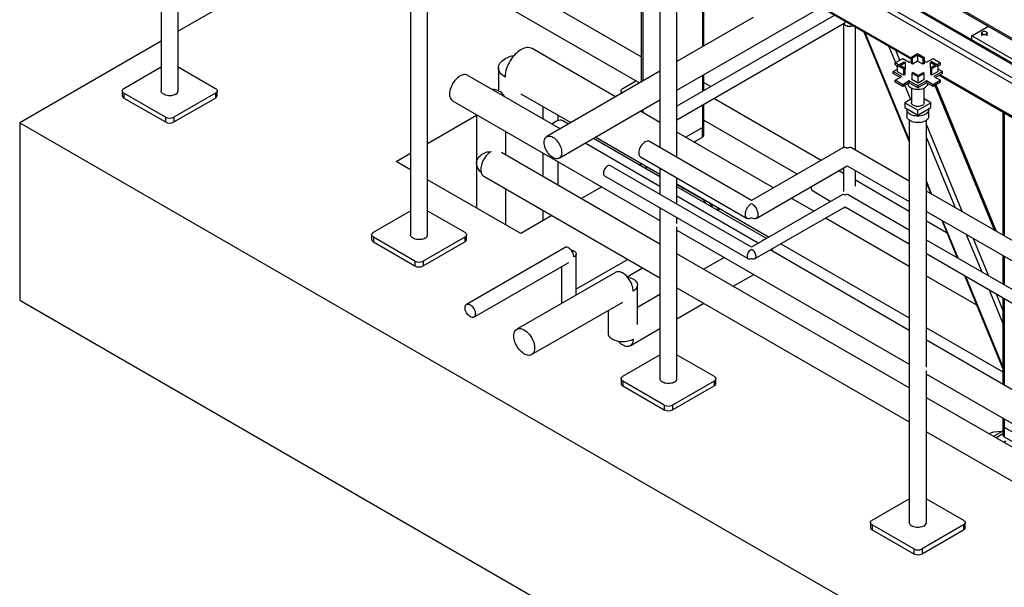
# Model space of a CAD drawing. Header units: millimetres. Extents: x 5 to 589, y 5 to 450.
# Tile 27 of 91: x 440 to 486, y 121 to 148. Entities that reach past the tile are written whole.
import ezdxf

# ---------------------------------------------------------------- set-up
doc = ezdxf.new("R2010")
doc.units = ezdxf.units.MM
doc.layers.add('TRAIT-FORT', color=4, linetype='Continuous', lineweight=25)

msp = doc.modelspace()

# ---------------------------------------------------------------- linework, layer by layer
at = {"layer": 'TRAIT-FORT', "color": 4, "linetype": 'Continuous', "lineweight": 25}
for p, q in [((446.81787, 162.77755), (446.81787, 144.27373)), ((447.60166, 144.27373), (447.60166, 162.77755)), ((458.28447, 156.15803), (458.28447, 137.6542)), ((459.06825, 137.6542), (459.06825, 156.15803)), ((468.84341, 154.48234), (496.89835, 138.28657)), ((469.07274, 154.61475), (496.89835, 138.55137)), ((470.14296, 154.61475), (496.89835, 139.16919)), ((496.89835, 139.22403), (470.30511, 154.57598)), ((456.15043, 151.94834), (447.60166, 147.01324)), ((468.89475, 145.8395), (459.06825, 151.51221)), ((471.13023, 151.60667), (481.31333, 145.72808)), ((471.17774, 151.63409), (481.31333, 145.78294)), ((471.71006, 151.27194), (471.71006, 146.30544)), ((471.77339, 146.342), (471.77339, 151.23538)), ((459.06825, 150.26392), (468.81767, 144.6357)), ((469.75107, 149.5385), (469.75107, 141.66007)), ((470.53485, 141.2076), (470.53485, 149.5385)), ((468.89475, 148.21547), (468.89475, 144.68019)), ((468.95808, 148.14361), (468.95808, 144.71675)), ((470.53485, 144.30382), (477.15768, 148.12709)), ((482.94454, 148.34268), (490.05038, 144.24056)), ((482.94732, 148.41421), (490.11372, 144.27713)), ((477.79548, 147.7589), (470.53485, 143.56742)), ((474.04196, 147.65162), (470.53485, 145.62701)), ((470.53485, 142.94328), (478.22053, 147.38013)), ((478.19735, 147.36675), (478.19735, 141.66303)), ((478.73789, 141.54705), (478.73789, 147.21485)), ((484.09398, 146.80343), (484.85243, 147.24127)), ((479.13236, 146.98713), (481.21766, 141.92967)), ((479.17626, 146.96179), (481.21766, 142.01078)), ((486.96063, 145.14854), (484.09398, 146.80343)), ((484.09398, 146.61583), (484.09398, 146.80343)), ((484.53218, 146.92039), (484.53218, 146.80343)), ((484.58512, 146.98327), (484.57174, 146.97554)), ((484.76288, 146.97554), (484.7495, 146.98327)), ((484.80245, 146.80343), (484.80245, 146.92039)), ((446.81787, 146.56077), (440.31274, 142.80544)), ((480.25795, 146.33734), (480.57455, 145.56948)), ((467.70991, 143.9962), (463.86935, 146.21331)), ((480.57947, 146.15174), (480.77244, 145.68372)), ((481.31333, 145.8195), (481.59763, 145.98362)), ((481.31333, 145.8195), (481.37067, 145.7864)), ((481.31333, 145.5326), (481.31333, 145.8195)), ((481.37067, 145.7864), (481.59763, 145.91742)), ((481.37067, 145.49951), (481.37067, 145.7864)), ((481.59763, 145.98362), (481.89385, 145.81261)), ((481.59763, 145.91742), (481.83652, 145.77952)), ((481.59763, 145.91742), (481.59763, 145.63053)), ((481.89385, 145.81261), (481.83652, 145.77952)), ((481.83652, 145.77952), (481.83652, 145.49262)), ((481.89385, 145.81261), (481.89385, 145.52572)), ((445.10755, 144.38406), (446.81787, 145.3714)), ((447.60166, 145.3714), (449.31197, 144.38406)), ((462.32885, 145.32385), (462.32885, 144.26914)), ((480.56227, 145.56239), (480.912, 145.76429)), ((480.72704, 145.46727), (480.56227, 145.56239)), ((480.56227, 145.47412), (480.56227, 145.56239)), ((480.67931, 145.40655), (480.56227, 145.47412)), ((480.63, 145.43502), (480.67931, 145.31543)), ((480.67931, 145.43971), (480.97553, 145.61072)), ((480.9636, 145.27559), (480.67931, 145.43971)), ((480.67931, 145.15282), (480.67931, 145.43971)), ((480.79397, 145.43971), (481.03286, 145.57762)), ((481.02093, 145.30869), (480.79397, 145.43971)), ((480.912, 145.76429), (481.21778, 145.58777)), ((480.97553, 145.61072), (481.03286, 145.57762)), ((481.03286, 145.57762), (481.03286, 145.29073)), ((481.21778, 145.58777), (481.31333, 145.64293)), ((481.37067, 145.49951), (481.31333, 145.5326)), ((481.59763, 145.63053), (481.37067, 145.49951)), ((481.83652, 145.49262), (481.59763, 145.63053)), ((481.89385, 145.52572), (481.83652, 145.49262)), ((481.89385, 145.64981), (482.00133, 145.58777)), ((482.00133, 145.58777), (482.3071, 145.76429)), ((482.42513, 145.45348), (482.18625, 145.31557)), ((482.25551, 145.6176), (482.19817, 145.5845)), ((482.19817, 145.5845), (482.42513, 145.45348)), ((482.19817, 145.32246), (482.19817, 145.5845)), ((482.5398, 145.45348), (482.24358, 145.28248)), ((482.25551, 145.6176), (482.5398, 145.45348)), ((482.3071, 145.76429), (482.65684, 145.56239)), ((482.65684, 145.56239), (482.50399, 145.47416)), ((482.65684, 145.47412), (482.5398, 145.40655)), ((482.5398, 145.16659), (482.5398, 145.45348)), ((482.65684, 145.47412), (482.65684, 145.56239)), ((465.16134, 142.52494), (460.89409, 144.98837)), ((469.75107, 145.17454), (464.54385, 142.16848)), ((471.71006, 144.98225), (471.71006, 144.24586)), ((471.77339, 144.28242), (471.77339, 145.01881)), ((480.47627, 145.1597), (480.67931, 145.27691)), ((480.86805, 144.93354), (480.47627, 145.1597)), ((480.47627, 145.07143), (480.47627, 145.1597)), ((480.79159, 144.8894), (480.47627, 145.07143)), ((480.56227, 144.75702), (480.86805, 144.93354)), ((480.9636, 144.9887), (480.67931, 145.15282)), ((480.9636, 145.27559), (481.02093, 145.30869)), ((480.9636, 144.9887), (480.9636, 145.27559)), ((481.02093, 145.0218), (480.9636, 144.9887)), ((481.02093, 145.0218), (481.02093, 145.30869)), ((481.03286, 145.29073), (481.02093, 145.28384)), ((481.32526, 145.08058), (481.38259, 145.11368)), ((481.62148, 144.90958), (481.32526, 145.08058)), ((481.32526, 145.08058), (481.32526, 144.79369)), ((481.62148, 144.97577), (481.38259, 145.11368)), ((481.84844, 145.10679), (481.62148, 144.97577)), ((481.90577, 145.0737), (481.62148, 144.90958)), ((481.62148, 144.62268), (481.62148, 144.90958)), ((481.90577, 145.0737), (481.84844, 145.10679)), ((481.90577, 144.7868), (481.90577, 145.0737)), ((482.18625, 145.31557), (482.18625, 145.02868)), ((482.24358, 145.28248), (482.18625, 145.31557)), ((482.24358, 144.99558), (482.18625, 145.02868)), ((482.24358, 145.28248), (482.24358, 144.99558)), ((482.5398, 145.16659), (482.24358, 144.99558)), ((482.74284, 145.1597), (482.35106, 144.93354)), ((482.35106, 144.93354), (482.65684, 144.75702)), ((482.74284, 145.07143), (482.42752, 144.8894)), ((482.5398, 145.27691), (482.74284, 145.1597)), ((482.59683, 144.98714), (492.77993, 139.10856)), ((482.64433, 145.01457), (492.77993, 139.16341)), ((482.74284, 145.07143), (482.74284, 145.1597)), ((468.04075, 144.38406), (468.64716, 144.73413)), ((471.77339, 144.65641), (472.09731, 144.46941)), ((480.912, 144.55512), (480.56227, 144.75702)), ((480.56227, 144.66874), (480.56227, 144.75702)), ((480.912, 144.46685), (480.56227, 144.66874)), ((481.21778, 144.73164), (480.912, 144.55512)), ((481.21778, 144.64337), (480.912, 144.46685)), ((480.912, 144.46685), (480.912, 144.55512)), ((481.00666, 144.52149), (481.27137, 143.87949)), ((481.60955, 144.50547), (481.21778, 144.73164)), ((481.21778, 144.64337), (481.21778, 144.73164)), ((481.60955, 144.4172), (481.21778, 144.64337)), ((481.62148, 144.62268), (481.32526, 144.79369)), ((482.00133, 144.73164), (481.60955, 144.50547)), ((482.00133, 144.64337), (481.60955, 144.4172)), ((481.60955, 144.4172), (481.60955, 144.50547)), ((481.90577, 144.7868), (481.62148, 144.62268)), ((482.3071, 144.55512), (482.00133, 144.73164)), ((482.00133, 144.64337), (482.00133, 144.73164)), ((482.3071, 144.46685), (482.00133, 144.64337)), ((482.65684, 144.75702), (482.3071, 144.55512)), ((482.65684, 144.66874), (482.3071, 144.46685)), ((482.3071, 144.46685), (482.3071, 144.55512)), ((482.3901, 144.51476), (485.13689, 137.85299)), ((485.23188, 137.79815), (482.44857, 144.54851)), ((482.65684, 144.66874), (482.65684, 144.75702)), ((445.02839, 144.27373), (445.02839, 144.05304)), ((447.01865, 143.06015), (445.10755, 144.1634)), ((445.10755, 144.1634), (445.10755, 143.94272)), ((449.31197, 144.1634), (447.40087, 143.06015)), ((449.31197, 144.1634), (449.31197, 143.94272)), ((449.39113, 144.05304), (449.39113, 144.27373)), ((463.35596, 144.13793), (465.65568, 142.81032)), ((467.96159, 144.27373), (467.96159, 144.14149)), ((481.2959, 144.41416), (481.31226, 144.37451)), ((481.31226, 144.40576), (481.31226, 143.72719)), ((481.31226, 144.40576), (481.31226, 143.72719)), ((481.90685, 143.72719), (481.90685, 144.40576)), ((481.90685, 143.72719), (481.90685, 144.40576)), ((445.10755, 143.94272), (447.01865, 142.83946)), ((447.40087, 142.83946), (449.31197, 143.94272)), ((460.21847, 143.81803), (469.75107, 138.31498)), ((464.3829, 142.97432), (464.3829, 143.54509)), ((465.11678, 141.17603), (469.75107, 143.85135)), ((471.71006, 143.62171), (471.71006, 142.58608)), ((471.77339, 142.67434), (471.77339, 143.65827)), ((477.15688, 141.06987), (472.22327, 143.91798)), ((481.31226, 143.90309), (481.00756, 143.72719)), ((481.00756, 143.72719), (481.60955, 143.37967)), ((481.00756, 143.72719), (481.00756, 143.5065)), ((481.60955, 143.37967), (482.21155, 143.72719)), ((482.21155, 143.72719), (481.90685, 143.90309)), ((482.21155, 143.5065), (482.21155, 143.72719)), ((447.01865, 143.06015), (447.01865, 142.83946)), ((447.40087, 143.06015), (447.40087, 142.83946)), ((459.06825, 141.85212), (461.31286, 143.1479)), ((461.31286, 143.18625), (461.31286, 138.89028)), ((461.31393, 143.18564), (461.31393, 140.92725)), ((465.07854, 142.90888), (465.07854, 143.1435)), ((469.75107, 142.81786), (468.85594, 143.33461)), ((468.89475, 143.35701), (468.89475, 143.31221)), ((468.95808, 143.39356), (468.95808, 143.27565)), ((481.00756, 143.5065), (481.60955, 143.15898)), ((481.10955, 143.39616), (481.10955, 143.09823)), ((481.10955, 143.39616), (481.10955, 143.09823)), ((481.60955, 143.15898), (482.21155, 143.5065)), ((481.60955, 143.15898), (481.60955, 143.37967)), ((482.10955, 143.09823), (482.10955, 143.39616)), ((482.10955, 143.09823), (482.10955, 143.39616)), ((485.52131, 143.29887), (485.52131, 137.63107)), ((485.58464, 143.26231), (485.58464, 137.59451)), ((440.31274, 142.80544), (440.31274, 134.64003)), ((440.31274, 142.80544), (523.56008, 94.74777)), ((465.54269, 142.74509), (465.2923, 142.88964)), ((471.77339, 142.9294), (476.07571, 140.44572)), ((471.77339, 142.23297), (471.77339, 142.67434)), ((481.21766, 142.91898), (481.21766, 124.41515)), ((482.00145, 131.55543), (482.00145, 142.91898)), ((482.00145, 142.70302), (483.64645, 138.7134)), ((462.66528, 141.31737), (462.66528, 142.40552)), ((474.96795, 139.80622), (470.53485, 142.3654)), ((470.93131, 142.13652), (471.71006, 142.58608)), ((471.71006, 142.14471), (471.71006, 142.58608)), ((469.75107, 139.87535), (466.30738, 141.86335)), ((469.75107, 140.31565), (466.68873, 142.0835)), ((466.80172, 142.14873), (469.75107, 140.44611)), ((473.96516, 139.22733), (469.26604, 141.94007)), ((471.31359, 141.91584), (471.71006, 142.14471)), ((482.00145, 142.10885), (483.32493, 138.89901)), ((457.62526, 141.01909), (458.28447, 141.39965)), ((469.75107, 137.22684), (462.46734, 141.43164)), ((464.3829, 140.32581), (464.3829, 141.41396)), ((478.158, 141.6478), (473.96516, 139.22733)), ((481.21766, 140.11551), (478.56337, 141.6478)), ((458.28447, 140.63854), (457.62526, 141.01909)), ((465.07854, 139.92423), (465.07854, 141.01237)), ((473.96516, 137.08543), (467.47849, 140.83011)), ((468.92519, 140.92288), (468.81219, 140.85765)), ((468.86067, 141.23787), (473.76247, 138.40812)), ((474.16784, 138.40812), (478.36068, 140.82859)), ((478.36068, 140.82859), (481.21766, 139.17929)), ((467.20824, 140.36197), (473.83003, 136.53929)), ((469.11785, 140.74333), (469.11785, 140.68119)), ((469.75107, 140.72385), (469.75107, 139.51817)), ((478.19735, 140.46922), (477.96776, 140.60176)), ((478.19735, 140.7343), (478.19735, 139.64288)), ((478.73789, 139.882), (478.73789, 140.61083)), ((463.35855, 137.70933), (459.06825, 140.18607)), ((461.6518, 140.34208), (469.75107, 135.66647)), ((470.53485, 139.06571), (470.53485, 140.27138)), ((470.53485, 139.99364), (474.76886, 137.5494)), ((470.53485, 139.96547), (471.67184, 139.3091)), ((481.21766, 138.72563), (478.73789, 140.15717)), ((482.00145, 140.10988), (482.24324, 139.52346)), ((482.00145, 140.02876), (482.19934, 139.5488)), ((462.66422, 138.11016), (462.66422, 139.75763)), ((467.07938, 139.85732), (466.13691, 139.31324)), ((474.65586, 137.48417), (470.53485, 139.86318)), ((478.13001, 139.48975), (473.96516, 137.08543)), ((476.75798, 139.68225), (477.61073, 139.18998)), ((481.21766, 137.86329), (478.40025, 139.48975)), ((492.68426, 133.49599), (482.00145, 139.66304)), ((474.27451, 137.26402), (470.53485, 139.42288)), ((471.67184, 139.33727), (471.67184, 139.3091)), ((471.77419, 139.27819), (471.74828, 139.24132)), ((471.74828, 139.24132), (471.86624, 139.09458)), ((471.97633, 139.16149), (472.17201, 138.91806)), ((476.82308, 138.73528), (475.77882, 139.33811)), ((456.57415, 137.76453), (458.28447, 138.75188)), ((459.06825, 138.75188), (460.77857, 137.76453)), ((464.78545, 138.53306), (463.35855, 137.70933)), ((464.3829, 138.30067), (464.3829, 138.76545)), ((469.75107, 138.89403), (469.75107, 131.03468)), ((472.36408, 138.80719), (472.38132, 138.83172)), ((472.38132, 138.83172), (472.46445, 138.87971)), ((472.40743, 138.78216), (472.52043, 138.84739)), ((474.10028, 136.53929), (478.26513, 138.94361)), ((478.26513, 138.94361), (481.21766, 137.23915)), ((482.00145, 138.72683), (492.68426, 132.55977)), ((470.53485, 138.17495), (470.53485, 138.44156)), ((481.21766, 136.19834), (477.36367, 138.4232)), ((482.95144, 137.72474), (482.00145, 138.27316)), ((482.70595, 138.32012), (483.41807, 136.59302)), ((482.74985, 138.29478), (483.46197, 136.56768)), ((456.49499, 137.6542), (456.49499, 137.43352)), ((460.85773, 137.43352), (460.85773, 137.6542)), ((470.53485, 131.03468), (470.53485, 138.01835)), ((470.53485, 137.86252), (481.21766, 131.69546)), ((483.83154, 137.67033), (484.54366, 135.94324)), ((458.48525, 136.44062), (456.57415, 137.54388)), ((456.57415, 137.54388), (456.57415, 137.32319)), ((456.57415, 137.32319), (458.48525, 136.21994)), ((460.77857, 137.54388), (458.86747, 136.44062)), ((458.86747, 136.21994), (460.77857, 137.32319)), ((460.77857, 137.54388), (460.77857, 137.32319)), ((474.45775, 137.3698), (474.44472, 137.37759)), ((475.30944, 137.23733), (481.21766, 133.82659)), ((492.68426, 131.24377), (482.00145, 137.41082)), ((484.15306, 137.48473), (484.86518, 135.75763)), ((465.38741, 137.06469), (460.85832, 134.4501)), ((465.89416, 134.87885), (465.89416, 136.7721)), ((481.21766, 130.60731), (470.53485, 136.77437)), ((481.21766, 133.25582), (474.8151, 136.95195)), ((482.00145, 136.78668), (492.68426, 130.61962)), ((458.48525, 136.44062), (458.48525, 136.21994)), ((458.86747, 136.44062), (458.86747, 136.21994)), ((461.19613, 133.86493), (465.55629, 136.382)), ((468.26963, 136.52169), (465.89416, 135.15036)), ((472.71012, 136.60676), (471.76766, 136.06269)), ((485.52131, 136.69485), (485.52131, 135.37885)), ((485.58464, 136.65829), (485.58464, 135.34229)), ((467.70294, 135.92304), (463.17385, 133.30845)), ((465.21848, 136.18698), (465.21848, 134.56524)), ((468.23994, 135.72437), (468.94536, 136.1316)), ((473.11912, 135.2825), (474.06158, 135.82658)), ((484.31902, 134.40796), (482.00145, 135.74587)), ((483.75581, 135.7739), (485.52131, 131.49204)), ((483.79971, 135.74857), (485.52131, 131.57316)), ((468.71642, 133.52113), (468.71642, 135.33787)), ((470.53485, 135.21401), (481.21766, 129.04695)), ((484.8814, 135.12412), (485.52131, 133.57214)), ((485.20292, 134.93851), (485.52131, 134.1663)), ((440.31274, 134.64003), (523.56008, 86.58236)), ((463.84947, 132.13812), (468.04069, 134.55766)), ((469.75107, 134.89853), (468.71642, 134.30125)), ((470.53485, 133.79064), (471.76766, 134.50232)), ((485.52131, 134.7547), (485.52131, 130.77138)), ((485.58464, 134.71814), (485.58464, 130.73482)), ((467.36507, 134.16763), (467.36507, 133.13101)), ((468.37856, 132.54584), (469.75107, 133.33817)), ((482.00145, 133.37412), (485.52131, 131.34214)), ((492.68426, 126.6363), (482.00145, 132.80335)), ((468.04075, 131.145), (469.75107, 132.13235)), ((470.53485, 132.13235), (472.24517, 131.145)), ((482.00145, 124.41515), (482.00145, 131.39883)), ((467.96159, 131.03468), (467.96159, 130.81399)), ((469.95185, 129.8211), (468.04075, 130.92435)), ((468.04075, 130.92435), (468.04075, 130.70367)), ((472.24517, 130.92435), (470.33407, 129.8211)), ((472.24517, 130.92435), (472.24517, 130.70367)), ((472.32433, 130.81399), (472.32433, 131.03468)), ((482.00145, 131.24299), (492.68426, 125.07593)), ((468.04075, 130.70367), (469.95185, 129.60041)), ((470.33407, 129.60041), (472.24517, 130.70367)), ((492.68426, 123.98779), (482.00145, 130.15484)), ((469.95185, 129.8211), (469.95185, 129.60041)), ((470.33407, 129.8211), (470.33407, 129.60041)), ((485.52131, 129.21101), (485.52131, 128.88367)), ((485.58464, 129.17446), (485.58464, 128.7954)), ((482.00145, 128.59448), (492.68426, 122.42742)), ((485.07859, 128.37845), (485.46997, 128.60439)), ((485.46997, 128.60439), (485.09169, 128.57057)), ((485.52131, 128.88367), (485.52131, 128.44229)), ((485.58464, 128.7954), (486.80774, 128.08932)), ((485.58464, 128.7954), (485.58464, 128.35403)), ((484.91338, 128.508), (484.88377, 128.49091)), ((485.1905, 128.31384), (485.52131, 128.50481)), ((485.58464, 128.35403), (486.80774, 127.64795)), ((479.50734, 124.52548), (481.21766, 125.51282)), ((482.00145, 125.51282), (483.71176, 124.52548)), ((479.42818, 124.41515), (479.42818, 124.19447)), ((481.41844, 123.20157), (479.50734, 124.30483)), ((479.50734, 124.30483), (479.50734, 124.08414)), ((479.50734, 124.08414), (481.41844, 122.98089)), ((483.71176, 124.30483), (481.80066, 123.20157)), ((481.80066, 122.98089), (483.71176, 124.08414)), ((483.71176, 124.30483), (483.71176, 124.08414)), ((483.79092, 124.19447), (483.79092, 124.41515)), ((481.41844, 123.20157), (481.41844, 122.98089)), ((481.80066, 123.20157), (481.80066, 122.98089))]:
    msp.add_line(p, q, dxfattribs=at)
at = {"layer": 'TRAIT-FORT', "color": 4, "linetype": 'Continuous', "lineweight": 25, "flags": 128}
for points in [[(478.63816, 147.27243), (478.59715, 147.25653), (478.54992, 147.24485), (478.49971, 147.23855), (478.44834, 147.23784), (478.39767, 147.24276), (478.34953, 147.25313), (478.30566, 147.26857), (478.26764, 147.28852), (478.23684, 147.31226), (478.21439, 147.33895), (478.20109, 147.3676), (478.20077, 147.36872)], [(484.75034, 146.85884), (484.71849, 146.84819), (484.68285, 146.8429), (484.64606, 146.84335), (484.61084, 146.84952), (484.57981, 146.86094), (484.55527, 146.87677), (484.53904, 146.89584), (484.53233, 146.91673), (484.53562, 146.93789), (484.54868, 146.95775), (484.57054, 146.97484), (484.57174, 146.97554)], [(484.73871, 146.8829), (484.76257, 146.8974), (484.77796, 146.91532), (484.78352, 146.93506), (484.77876, 146.95487), (484.76409, 146.97299), (484.74082, 146.9878), (484.71102, 146.998), (484.67734, 147.00268), (484.64277, 147.00141), (484.61038, 146.99433), (484.58304, 146.98204), (484.5632, 146.96565), (484.5526, 146.94661), (484.5522, 146.92661), (484.56203, 146.90743), (484.58121, 146.89078), (484.60804, 146.87813), (484.64014, 146.87061), (484.67465, 146.86888), (484.70851, 146.87311), (484.73871, 146.8829)], [(484.76288, 146.97554), (484.76802, 146.97241), (484.7886, 146.95479), (484.80018, 146.93463), (484.8019, 146.9134), (484.79365, 146.8927), (484.77602, 146.87405), (484.75034, 146.85884)], [(463.86935, 146.21331), (463.82417, 146.23516), (463.76841, 146.25217), (463.7088, 146.26051), (463.6459, 146.26011), (463.58029, 146.25097), (463.51258, 146.23317), (463.44341, 146.20688), (463.37342, 146.17235), (463.30327, 146.12989), (463.23361, 146.07991), (463.16509, 146.02287), (463.09835, 145.9593), (463.03402, 145.8898), (462.97269, 145.81502), (462.91494, 145.73565), (462.86131, 145.65243), (462.81229, 145.56615), (462.76835, 145.47761), (462.7299, 145.38762), (462.69729, 145.29705), (462.67082, 145.20672), (462.65076, 145.11749), (462.63728, 145.03019), (462.6305, 144.94562), (462.62966, 144.90483)], [(462.62943, 144.90474), (462.61232, 144.91487), (462.54742, 144.95821), (462.49006, 145.00496), (462.44079, 145.05469), (462.40006, 145.10693), (462.36825, 145.1612), (462.34567, 145.21698), (462.33252, 145.27376), (462.32892, 145.33102), (462.33491, 145.3882), (462.35044, 145.44478), (462.37535, 145.50024), (462.40942, 145.55405), (462.45232, 145.60571), (462.50366, 145.65473), (462.56296, 145.70067), (462.62966, 145.74309)], [(460.89409, 144.98837), (460.85732, 145.00541), (460.81133, 145.01697), (460.76176, 145.01991), (460.7093, 145.01419), (460.65469, 144.9999), (460.59871, 144.97723), (460.54213, 144.9465), (460.48574, 144.90815), (460.43035, 144.86271), (460.37672, 144.81081), (460.32562, 144.7532), (460.27775, 144.69067), (460.23379, 144.62411), (460.19436, 144.55444), (460.16001, 144.48265), (460.13123, 144.40975), (460.10841, 144.33676), (460.09188, 144.26469), (460.08186, 144.19458), (460.07851, 144.12739)], [(481.15014, 144.60432), (481.15201, 144.5838), (481.16299, 144.5456), (481.18348, 144.50873), (481.21306, 144.47397), (481.25108, 144.44207), (481.29675, 144.41371), (481.34908, 144.38949), (481.40697, 144.36992), (481.46917, 144.35543), (481.53436, 144.34632), (481.60116, 144.34279), (481.66814, 144.34491), (481.73387, 144.35264), (481.79694, 144.36581), (481.85603, 144.38414), (481.90986, 144.40724), (481.95729, 144.43463), (481.99731, 144.4657), (482.02906, 144.49981), (482.05188, 144.53622), (482.06526, 144.57417), (482.06897, 144.60432)], [(445.10755, 144.1634), (445.07394, 144.18705), (445.04897, 144.21402), (445.03359, 144.24329), (445.02839, 144.27373), (445.03359, 144.30417), (445.04897, 144.33344), (445.07394, 144.36041), (445.10755, 144.38406)], [(447.48687, 144.11376), (447.44011, 144.0907), (447.38768, 144.07215), (447.33087, 144.05857), (447.27107, 144.05028), (447.20976, 144.0475), (447.14846, 144.05028), (447.08866, 144.05857), (447.03185, 144.07215), (446.97942, 144.0907), (446.93265, 144.11376), (446.89272, 144.14075), (446.86059, 144.17102), (446.83705, 144.20382), (446.8227, 144.23834), (446.81787, 144.27373)], [(449.31197, 144.38406), (449.34559, 144.36041), (449.37056, 144.33344), (449.38594, 144.30417), (449.39113, 144.27373), (449.38594, 144.24329), (449.37056, 144.21402), (449.34559, 144.18705), (449.31197, 144.1634)], [(460.07851, 144.12739), (460.08186, 144.06407), (460.09188, 144.00551), (460.10841, 143.95254), (460.13123, 143.90589), (460.16001, 143.86622), (460.19436, 143.8341), (460.21847, 143.81803)], [(462.61906, 143.99257), (462.60795, 144.01441), (462.57139, 144.07257), (462.52667, 144.12679), (462.47441, 144.1763), (462.41534, 144.22043), (462.3503, 144.25853), (462.28019, 144.29009), (462.20601, 144.31466), (462.12878, 144.33189), (462.04961, 144.34154), (462.01127, 144.34344)], [(468.02126, 144.17594), (468.00714, 144.18705), (467.98216, 144.21402), (467.96678, 144.24329), (467.96159, 144.27373), (467.96678, 144.30417), (467.98216, 144.33344), (468.00714, 144.36041), (468.04075, 144.38406)], [(481.90685, 143.72719), (481.90319, 143.70034), (481.89017, 143.67051), (481.86813, 143.64249), (481.83777, 143.6172), (481.80008, 143.59544), (481.75627, 143.57792), (481.70774, 143.5652), (481.65606, 143.55768), (481.60288, 143.55561), (481.54992, 143.55905), (481.49887, 143.5679), (481.45138, 143.58187), (481.40898, 143.60051), (481.37302, 143.62322), (481.34466, 143.64927), (481.32482, 143.67783), (481.31413, 143.70797), (481.31226, 143.72719)], [(481.90685, 143.72719), (481.90319, 143.70034), (481.89017, 143.67051), (481.86813, 143.64249), (481.83777, 143.6172), (481.80008, 143.59544), (481.75627, 143.57792), (481.70774, 143.5652), (481.65606, 143.55768), (481.60288, 143.55561), (481.54992, 143.55905), (481.49887, 143.5679), (481.45138, 143.58187), (481.40898, 143.60051), (481.37302, 143.62322), (481.34466, 143.64927), (481.32482, 143.67783), (481.31413, 143.70797), (481.31226, 143.72719)], [(482.10955, 143.09823), (482.10948, 143.0932), (482.1034, 143.05308), (482.08771, 143.01384), (482.06271, 142.97625), (482.02889, 142.94103), (481.98691, 142.90887), (481.93758, 142.88039), (481.88187, 142.85616), (481.82086, 142.83663), (481.75574, 142.8222), (481.68777, 142.81314), (481.61828, 142.80963), (481.54862, 142.81174), (481.48014, 142.81942), (481.41419, 142.83254), (481.35203, 142.85082), (481.29489, 142.87391), (481.24388, 142.90138), (481.19998, 142.93267), (481.16405, 142.96719), (481.13679, 143.00426), (481.11874, 143.04316), (481.11024, 143.08313), (481.10955, 143.09823)], [(482.10955, 143.09823), (482.10948, 143.0932), (482.1034, 143.05308), (482.08771, 143.01384), (482.06271, 142.97625), (482.02889, 142.94103), (481.98691, 142.90887), (481.93758, 142.88039), (481.88187, 142.85616), (481.82086, 142.83663), (481.75574, 142.8222), (481.68777, 142.81314), (481.61828, 142.80963), (481.54862, 142.81174), (481.48014, 142.81942), (481.41419, 142.83254), (481.35203, 142.85082), (481.29489, 142.87391), (481.24388, 142.90138), (481.19998, 142.93267), (481.16405, 142.96719), (481.13679, 143.00426), (481.11874, 143.04316), (481.11024, 143.08313), (481.10955, 143.09823)], [(482.10273, 143.44368), (482.10583, 143.43134), (482.10948, 143.39112), (482.1034, 143.35101), (482.08771, 143.31177), (482.06271, 143.27417), (482.02889, 143.23895), (481.98691, 143.20679), (481.93758, 143.17832), (481.88187, 143.15408), (481.82086, 143.13456), (481.75574, 143.12013), (481.68777, 143.11107), (481.61828, 143.10756), (481.54862, 143.10967), (481.48014, 143.11735), (481.41419, 143.13046), (481.35203, 143.14874), (481.29489, 143.17184), (481.24388, 143.19931), (481.19998, 143.2306), (481.16405, 143.26512), (481.13679, 143.30219), (481.11874, 143.34108), (481.11024, 143.38105), (481.11146, 143.42132), (481.11638, 143.44368)], [(482.10273, 143.44368), (482.10583, 143.43134), (482.10948, 143.39112), (482.1034, 143.35101), (482.08771, 143.31177), (482.06271, 143.27417), (482.02889, 143.23895), (481.98691, 143.20679), (481.93758, 143.17832), (481.88187, 143.15408), (481.82086, 143.13456), (481.75574, 143.12013), (481.68777, 143.11107), (481.61828, 143.10756), (481.54862, 143.10967), (481.48014, 143.11735), (481.41419, 143.13046), (481.35203, 143.14874), (481.29489, 143.17184), (481.24388, 143.19931), (481.19998, 143.2306), (481.16405, 143.26512), (481.13679, 143.30219), (481.11874, 143.34108), (481.11024, 143.38105), (481.11146, 143.42132), (481.11638, 143.44368)], [(481.77035, 143.2518), (481.77886, 143.25508), (481.81977, 143.2748)], [(481.81977, 143.2748), (481.85393, 143.29842), (481.85962, 143.30334)], [(465.2923, 142.88964), (465.25553, 142.90668), (465.20954, 142.91823), (465.15996, 142.92117), (465.10751, 142.91546), (465.0529, 142.90117), (464.99691, 142.8785), (464.94033, 142.84777), (464.88395, 142.80942), (464.82855, 142.76397), (464.79754, 142.73496)], [(464.83032, 142.14011), (464.8832, 142.10558), (464.93518, 142.06363), (464.98536, 142.01499), (465.03289, 141.96049), (465.07696, 141.90105), (465.1168, 141.83769), (465.15175, 141.77151), (465.18119, 141.70363), (465.20463, 141.63521), (465.22167, 141.56742), (465.232, 141.50143), (465.23547, 141.43837), (465.232, 141.3793), (465.22167, 141.32524), (465.20463, 141.27713), (465.18119, 141.23577), (465.15175, 141.20189), (465.1168, 141.17605), (465.07696, 141.1587), (465.03289, 141.15013), (464.98536, 141.15051), (464.93518, 141.15981), (464.8832, 141.17787), (464.83032, 141.2044), (464.77743, 141.23893), (464.72546, 141.28088), (464.67527, 141.32952), (464.62774, 141.38402), (464.58368, 141.44346), (464.54383, 141.50682), (464.50889, 141.573), (464.47944, 141.64088), (464.456, 141.7093), (464.43897, 141.77709), (464.42863, 141.84308), (464.42516, 141.90614), (464.42863, 141.96521), (464.43897, 142.01927), (464.456, 142.06738), (464.47944, 142.10874), (464.50889, 142.14262), (464.54383, 142.16846), (464.58368, 142.18581), (464.62774, 142.19437), (464.67527, 142.194), (464.72546, 142.1847), (464.77743, 142.16664), (464.83032, 142.14011)], [(469.26604, 141.94007), (469.23714, 141.95256), (469.2003, 141.95884), (469.16025, 141.95645), (469.11793, 141.94545), (469.07433, 141.92609), (469.03048, 141.89883), (468.98739, 141.86431), (468.94609, 141.82334), (468.90753, 141.77687), (468.87263, 141.726), (468.84219, 141.67191), (468.81694, 141.61588), (468.79747, 141.55922), (468.78423, 141.50326), (468.77753, 141.4493), (468.77753, 141.39862), (468.78423, 141.35241), (468.79747, 141.31173), (468.81694, 141.27756), (468.84219, 141.25068), (468.86067, 141.23787)], [(461.31393, 140.92725), (461.31867, 140.9925), (461.33284, 141.05684), (461.35622, 141.11936), (461.38849, 141.17918), (461.4292, 141.23547), (461.47778, 141.28742), (461.53354, 141.33433), (461.5957, 141.37551), (461.6634, 141.41041), (461.73567, 141.43852), (461.81151, 141.45946), (461.88985, 141.47292), (461.96959, 141.47873), (461.98961, 141.47897)], [(461.98961, 141.47897), (461.97545, 141.47055), (461.91907, 141.4322), (461.86367, 141.38676), (461.81005, 141.33486), (461.75894, 141.27725), (461.71107, 141.21472), (461.66712, 141.14816), (461.62769, 141.07849), (461.59334, 141.0067), (461.56455, 140.9338), (461.54173, 140.86081), (461.5252, 140.78874), (461.51519, 140.71863), (461.51183, 140.65144)], [(467.47849, 140.83011), (467.45422, 140.8398), (467.42275, 140.84261), (467.38842, 140.83651), (467.35246, 140.82172), (467.31617, 140.79878), (467.28086, 140.7685), (467.24781, 140.732), (467.21821, 140.69057), (467.19314, 140.64574), (467.1735, 140.5991), (467.15999, 140.55236), (467.15312, 140.50719), (467.15312, 140.46523), (467.15999, 140.42801), (467.1735, 140.39685), (467.19314, 140.3729), (467.20824, 140.36197)], [(461.51183, 140.65144), (461.51519, 140.58812), (461.5252, 140.52956), (461.54173, 140.47659), (461.56455, 140.42994), (461.59334, 140.39027), (461.62769, 140.35815), (461.6518, 140.34208)], [(476.71049, 139.87596), (476.70739, 139.86114), (476.70222, 139.81662), (476.70394, 139.77571), (476.71251, 139.73988), (476.7276, 139.71043), (476.74868, 139.68842), (476.75798, 139.68225)], [(473.96686, 138.42917), (473.93228, 138.41139), (473.8892, 138.39617), (473.84789, 138.38945), (473.80933, 138.39141), (473.77443, 138.40198), (473.744, 138.42093), (473.71875, 138.4478), (473.69927, 138.48198), (473.68603, 138.52265), (473.67933, 138.56887), (473.67933, 138.61955), (473.68603, 138.67351), (473.69927, 138.72947), (473.71875, 138.78613), (473.744, 138.84216), (473.77443, 138.89624), (473.80933, 138.94712), (473.84789, 138.99359), (473.8892, 139.03456), (473.93228, 139.06908), (473.96516, 139.09025)], [(473.96516, 139.09025), (473.99803, 139.06908), (474.04112, 139.03456), (474.08242, 138.99359), (474.12098, 138.94712), (474.15588, 138.89624), (474.18631, 138.84216), (474.21156, 138.78613), (474.23104, 138.72947), (474.24428, 138.67351), (474.25098, 138.61955), (474.25098, 138.56887), (474.24428, 138.52265), (474.23104, 138.48198), (474.21156, 138.4478), (474.18631, 138.42093), (474.15588, 138.40198), (474.12098, 138.39141), (474.08242, 138.38945), (474.04112, 138.39617), (473.99803, 138.41139), (473.96691, 138.42718)], [(472.34353, 138.81904), (472.36109, 138.82294), (472.38132, 138.83172)], [(456.57415, 137.54388), (456.54054, 137.56752), (456.51556, 137.5945), (456.50018, 137.62377), (456.49499, 137.6542), (456.50018, 137.68464), (456.51556, 137.71391), (456.54054, 137.74089), (456.57415, 137.76453)], [(458.95347, 137.49423), (458.90671, 137.47118), (458.85428, 137.45263), (458.79746, 137.43904), (458.73767, 137.43076), (458.67636, 137.42797), (458.61506, 137.43076), (458.55526, 137.43904), (458.49845, 137.45263), (458.44601, 137.47118), (458.39925, 137.49423), (458.35931, 137.52123), (458.32718, 137.5515), (458.30365, 137.58429), (458.28929, 137.61881), (458.28447, 137.6542)], [(460.77857, 137.76453), (460.81218, 137.74089), (460.83716, 137.71391), (460.85254, 137.68464), (460.85773, 137.6542), (460.85254, 137.62377), (460.83716, 137.5945), (460.81218, 137.56752), (460.77857, 137.54388)], [(465.79521, 136.6342), (465.79177, 136.6828), (465.78156, 136.73397), (465.76487, 136.78624), (465.74218, 136.83811), (465.71415, 136.88807), (465.68157, 136.9347), (465.64539, 136.97665), (465.60665, 137.01272), (465.56646, 137.04186), (465.52598, 137.06324), (465.48637, 137.07625), (465.44877, 137.08051), (465.41427, 137.0759), (465.38741, 137.06469)], [(465.66314, 136.95713), (465.71478, 136.94435), (465.76293, 136.92641), (465.80513, 136.90403), (465.84017, 136.87786), (465.86705, 136.84865), (465.88499, 136.81723), (465.89347, 136.78451), (465.89226, 136.75144), (465.88137, 136.71897), (465.86114, 136.68802), (465.83214, 136.65949), (465.79521, 136.6342)], [(473.96639, 136.55339), (473.93796, 136.53922), (473.90265, 136.52873), (473.8696, 136.52708), (473.84001, 136.53433), (473.81493, 136.55022), (473.79529, 136.57417), (473.78179, 136.60533), (473.77491, 136.64256), (473.77491, 136.68451), (473.78179, 136.72968), (473.79529, 136.77642), (473.81493, 136.82306), (473.84001, 136.86789), (473.8696, 136.90932), (473.90265, 136.94582), (473.93796, 136.9761), (473.96516, 136.99405)], [(473.96516, 136.99405), (473.99235, 136.9761), (474.02766, 136.94582), (474.06071, 136.90932), (474.09031, 136.86789), (474.11538, 136.82306), (474.13502, 136.77642), (474.14852, 136.72968), (474.1554, 136.68451), (474.1554, 136.64256), (474.14852, 136.60533), (474.13502, 136.57417), (474.11538, 136.55022), (474.09031, 136.53433), (474.06071, 136.52708), (474.02766, 136.52873), (473.99235, 136.53922), (473.96661, 136.55184)], [(468.51852, 135.06217), (468.51768, 135.09523), (468.51099, 135.164), (468.49769, 135.23522), (468.47798, 135.30787), (468.45213, 135.38095), (468.42051, 135.45342), (468.38355, 135.52427), (468.34179, 135.59251), (468.2958, 135.65717), (468.24622, 135.71734), (468.19376, 135.77219), (468.13916, 135.82095), (468.08317, 135.86292), (468.02659, 135.89752), (467.97021, 135.92427), (467.91481, 135.94278), (467.86119, 135.9528), (467.81008, 135.95419), (467.76221, 135.94693), (467.71826, 135.93112), (467.70294, 135.92304)], [(468.25698, 135.70742), (468.30394, 135.69712), (468.37569, 135.67663), (468.44274, 135.65139), (468.50415, 135.62174), (468.55906, 135.58811), (468.60669, 135.55096), (468.64637, 135.51082), (468.67756, 135.46826), (468.6998, 135.42386), (468.71279, 135.37826), (468.71635, 135.33209), (468.71042, 135.286), (468.6951, 135.24065), (468.67058, 135.19665), (468.63723, 135.15464), (468.5955, 135.1152), (468.54599, 135.07888), (468.51843, 135.062)], [(461.26612, 134.01961), (461.26268, 133.97497), (461.25247, 133.93559), (461.23578, 133.90259), (461.21309, 133.87692), (461.18506, 133.85932), (461.15248, 133.85031), (461.1163, 133.85013), (461.07756, 133.85879), (461.03737, 133.87605), (460.99689, 133.90141), (460.95728, 133.93413), (460.91968, 133.97328), (460.88518, 134.01773), (460.85476, 134.0662), (460.82931, 134.1173), (460.80955, 134.16955), (460.79605, 134.22146), (460.7892, 134.27153), (460.7892, 134.31832), (460.79605, 134.36048), (460.80955, 134.39681), (460.82931, 134.42625), (460.85476, 134.44796), (460.88518, 134.46131), (460.91968, 134.46592), (460.95728, 134.46166), (460.99689, 134.44866), (461.03737, 134.42727), (461.07756, 134.39813), (461.1163, 134.36206), (461.15248, 134.32011), (461.18506, 134.27348), (461.21309, 134.22352), (461.23578, 134.17166), (461.25247, 134.11939), (461.26268, 134.06821), (461.26612, 134.01961)], [(463.03388, 132.9991), (463.03724, 133.06242), (463.04725, 133.12097), (463.06378, 133.17395), (463.0866, 133.22059), (463.11539, 133.26026), (463.14974, 133.29239), (463.18917, 133.31653), (463.23313, 133.33234), (463.28099, 133.3396), (463.3321, 133.33821), (463.38572, 133.32819), (463.44112, 133.30968), (463.4975, 133.28293), (463.55408, 133.24833), (463.61007, 133.20636), (463.66468, 133.15761), (463.71713, 133.10276), (463.76671, 133.04258), (463.8127, 132.97792), (463.85447, 132.90969), (463.89142, 132.83884), (463.92304, 132.76636), (463.94889, 132.69329), (463.9686, 132.62063), (463.9819, 132.54941), (463.98859, 132.48064), (463.98859, 132.41527), (463.9819, 132.35423), (463.9686, 132.29836), (463.94889, 132.24847), (463.92304, 132.20523), (463.89142, 132.16927), (463.85447, 132.14109), (463.8127, 132.12108), (463.76671, 132.10952), (463.71713, 132.10658), (463.66468, 132.11229), (463.61007, 132.12659), (463.55408, 132.14926), (463.4975, 132.17998), (463.44112, 132.21834), (463.38572, 132.26378), (463.3321, 132.31567), (463.28099, 132.37329), (463.23313, 132.43582), (463.18917, 132.50238), (463.14974, 132.57204), (463.11539, 132.64383), (463.0866, 132.71673), (463.06378, 132.78973), (463.04725, 132.86179), (463.03724, 132.93191), (463.03388, 132.9991)], [(467.36507, 133.13101), (467.36574, 133.11367), (467.37403, 133.0677), (467.39168, 133.02263), (467.41844, 132.97907), (467.45393, 132.93765), (467.49767, 132.89894), (467.54902, 132.86349), (467.60728, 132.83179), (467.67163, 132.80429), (467.74116, 132.78139), (467.81489, 132.76338), (467.89179, 132.75054), (467.97078, 132.74304), (468.05076, 132.74099), (468.1306, 132.74441), (468.20917, 132.75326), (468.28538, 132.76741), (468.35815, 132.78666), (468.42647, 132.81075), (468.48938, 132.83934), (468.51862, 132.85525)], [(468.51852, 132.85508), (468.51768, 132.82299), (468.51099, 132.76195), (468.49769, 132.70608), (468.47798, 132.65619), (468.45213, 132.61295), (468.42051, 132.57699), (468.38355, 132.54881), (468.34179, 132.5288), (468.2958, 132.51724), (468.24622, 132.5143), (468.19376, 132.52002), (468.13916, 132.53431), (468.08317, 132.55698), (468.02659, 132.5877), (467.97021, 132.62606), (467.91481, 132.6715), (467.86119, 132.72339), (467.82544, 132.76278)], [(468.04075, 130.92435), (468.00714, 130.948), (467.98216, 130.97497), (467.96678, 131.00424), (467.96159, 131.03468), (467.96678, 131.06512), (467.98216, 131.09439), (468.00714, 131.12136), (468.04075, 131.145)], [(470.42007, 130.87471), (470.37331, 130.85165), (470.32087, 130.8331), (470.26406, 130.81952), (470.20426, 130.81123), (470.14296, 130.80844), (470.08165, 130.81123), (470.02186, 130.81952), (469.96504, 130.8331), (469.91261, 130.85165), (469.86585, 130.87471), (469.82591, 130.9017), (469.79378, 130.93197), (469.77025, 130.96477), (469.75589, 130.99929), (469.75107, 131.03468)], [(472.24517, 131.145), (472.27878, 131.12136), (472.30375, 131.09439), (472.31913, 131.06512), (472.32433, 131.03468), (472.31913, 131.00424), (472.30375, 130.97497), (472.27878, 130.948), (472.24517, 130.92435)], [(479.50734, 124.30483), (479.47373, 124.32847), (479.44876, 124.35545), (479.43338, 124.38472), (479.42818, 124.41515), (479.43338, 124.44559), (479.44876, 124.47486), (479.47373, 124.50184), (479.50734, 124.52548)], [(483.71176, 124.52548), (483.74537, 124.50184), (483.77035, 124.47486), (483.78573, 124.44559), (483.79092, 124.41515), (483.78573, 124.38472), (483.77035, 124.35545), (483.74537, 124.32847), (483.71176, 124.30483)], [(481.88666, 124.25518), (481.8399, 124.23213), (481.78747, 124.21358), (481.73065, 124.19999), (481.67086, 124.1917), (481.60955, 124.18892), (481.54825, 124.1917), (481.48845, 124.19999), (481.43164, 124.21358), (481.37921, 124.23213), (481.33244, 124.25518), (481.29251, 124.28218), (481.26038, 124.31245), (481.23684, 124.34524), (481.22249, 124.37976), (481.21766, 124.41515)]]:
    msp.add_lwpolyline(points, dxfattribs=at)
at = {"layer": 'TRAIT-FORT', "color": 4, "linetype": 'Continuous', "lineweight": 25}
for centre, radius, start, end in [((478.3406, 147.41616), 0.14765, 198.742374, 244.277281), ((478.14913, 147.48443), 0.1264, 304.35942, 358.800178), ((478.14622, 147.486), 0.12935, 305.06172, 358.132114), ((478.46858, 147.6572), 0.42048, 242.820729, 293.784792), ((463.26472, 144.5973), 1.31001, 100.277807, 118.997956), ((445.16365, 144.06653), 0.13593, 185.694799, 245.625342), ((447.40273, 144.2953), 0.20009, 294.867315, 353.812544), ((449.25588, 144.06653), 0.13593, 294.374658, 354.305201), ((447.20976, 143.42899), 0.41541, 242.609672, 297.390328), ((481.5442, 143.52021), 0.28488, 229.579446, 250.425931), ((447.20976, 143.2083), 0.41541, 242.609672, 297.390328), ((471.66518, 142.68513), 0.10874, 294.374658, 354.305201), ((471.66518, 142.24376), 0.10874, 294.374658, 354.305201), ((478.24123, 141.45488), 0.2101, 55.369436, 113.336084), ((478.47933, 141.46294), 0.20307, 65.553956, 125.772479), ((461.82107, 140.93859), 0.50727, 181.281381, 234.216006), ((469.52554, 140.74333), 0.40768, 170.78565, 189.198905), ((470.37814, 141.52375), 1.80983, 281.296838, 285.384384), ((478.18567, 139.36283), 0.13859, 54.983457, 113.681041), ((478.34439, 139.36501), 0.13668, 65.875099, 125.410311), ((471.52644, 139.06813), 0.28144, 37.978735, 58.894101), ((458.86933, 137.67577), 0.20009, 294.867315, 353.812544), ((456.63025, 137.44701), 0.13593, 185.694799, 245.625342), ((460.72247, 137.44701), 0.13593, 294.374658, 354.305201), ((474.70435, 136.93616), 0.5139, 106.092627, 120.365043), ((474.04861, 137.12494), 0.87342, 345.50127, 352.387475), ((458.67636, 136.80947), 0.41541, 242.609672, 297.390328), ((458.67636, 136.58878), 0.41541, 242.609672, 297.390328), ((465.34524, 134.56753), 0.12678, 181.036753, 212.172413), ((470.33593, 131.05625), 0.20009, 294.867315, 353.812544), ((468.09685, 130.82748), 0.13593, 185.694799, 245.625342), ((472.18907, 130.82748), 0.13593, 294.374658, 354.305201), ((470.14296, 130.18994), 0.41541, 242.609672, 297.390328), ((470.14296, 129.96925), 0.41541, 242.609672, 297.390328), ((485.48648, 128.40493), 0.20015, 79.978585, 94.731466), ((485.62952, 128.89446), 0.10874, 185.694799, 245.625342), ((485.17039, 128.06088), 0.51573, 98.777932, 119.890465), ((485.62952, 128.45308), 0.10874, 185.694799, 245.625342), ((485.70491, 128.04155), 0.13973, 116.7713, 158.799758), ((479.56344, 124.20796), 0.13593, 185.694799, 245.625342), ((481.80252, 124.43672), 0.20009, 294.867315, 353.812544), ((483.65566, 124.20796), 0.13593, 294.374658, 354.305201), ((481.60955, 123.57042), 0.41541, 242.609672, 297.390328), ((481.60955, 123.34973), 0.41541, 242.609672, 297.390328)]:
    msp.add_arc(centre, radius, start, end, dxfattribs=at)
for points, knots in [([(478.22053, 147.38013), (478.22435, 147.38224), (478.23521, 147.38824), (478.24871, 147.3938), (478.25763, 147.39602), (478.25747, 147.39597), (478.2574, 147.39595)], [0, 0, 0, 0, 0.16898794, 0.47969801, 0.79397659, 1, 1, 1, 1]), ([(478.20507, 138.90894), (478.22066, 138.9076), (478.25657, 138.90454), (478.29605, 138.90554), (478.31916, 138.91004), (478.32225, 138.91064)], [0, 0, 0, 0, 0.39939369, 0.9197854, 1, 1, 1, 1]), ([(485.55858, 128.10135), (485.56925, 128.11149), (485.5963, 128.1372), (485.62475, 128.15533), (485.64197, 128.16631)], [0, 0, 0, 0, 0.39453033, 1, 1, 1, 1])]:
    msp.add_open_spline(points, degree=3, knots=knots, dxfattribs=at)

doc.saveas('drawing.dxf')
